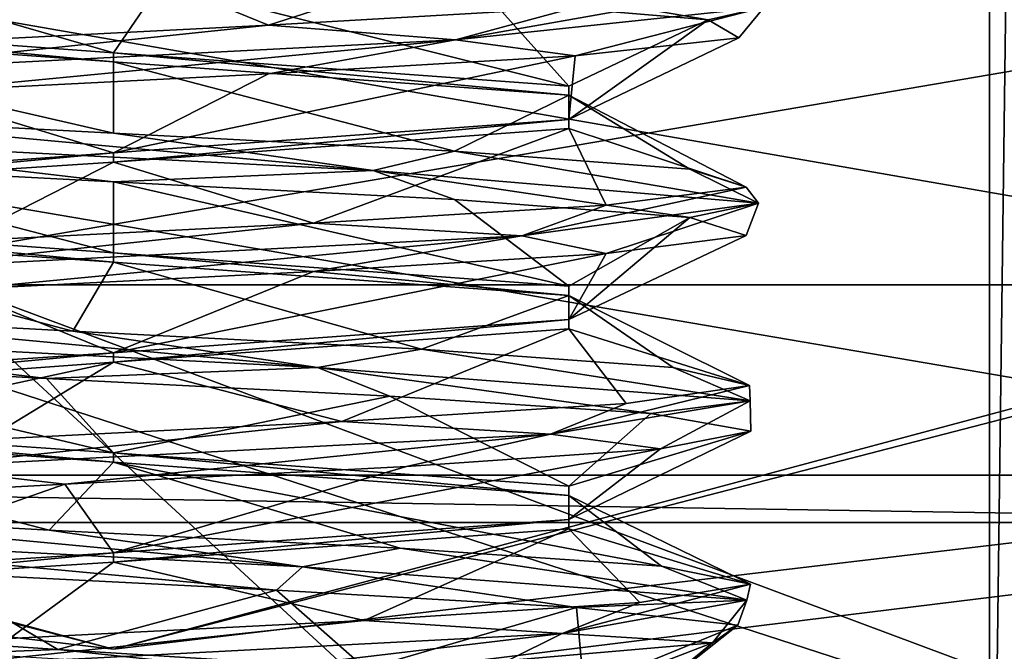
# Model space of a CAD drawing. Header units: millimetres. Extents: x -50 to 50, y -120 to 419.
# Tile 177 of 241: x -0.37 to 3.56, y 281.23 to 283.75. Entities that reach past the tile are written whole.
import ezdxf

# ---------------------------------------------------------------- set-up
doc = ezdxf.new("R2010")
doc.units = ezdxf.units.MM
doc.header["$LTSCALE"] = 81.481481
for name, color, linetype in [('115', 7, 'CONTINUOUS'), ('117', 7, 'CONTINUOUS'), ('139', 7, 'CONTINUOUS'), ('146', 7, 'CONTINUOUS'), ('147', 7, 'CONTINUOUS'), ('149', 7, 'CONTINUOUS'), ('153', 7, 'CONTINUOUS'), ('2004', 7, 'CONTINUOUS'), ('2005', 7, 'CONTINUOUS'), ('2008', 7, 'CONTINUOUS'), ('2010', 7, 'CONTINUOUS'), ('2144', 7, 'CONTINUOUS'), ('2147', 7, 'CONTINUOUS'), ('2154', 7, 'CONTINUOUS'), ('2180', 7, 'CONTINUOUS'), ('2316', 7, 'CONTINUOUS'), ('2317', 7, 'CONTINUOUS'), ('2318', 7, 'CONTINUOUS'), ('2319', 7, 'CONTINUOUS'), ('2320', 7, 'CONTINUOUS'), ('2321', 7, 'CONTINUOUS'), ('2391', 7, 'CONTINUOUS'), ('2392', 7, 'CONTINUOUS'), ('2407', 7, 'CONTINUOUS'), ('2408', 7, 'CONTINUOUS'), ('2409', 7, 'CONTINUOUS')]:
    doc.layers.add(name, color=color, linetype=linetype)

msp = doc.modelspace()

# ---------------------------------------------------------------- linework, layer by layer
at = {"layer": '115', "linetype": 'CONTINUOUS'}
for points in [[(8.3434, 274.3215, 1), (-8.3434, 274.3215, 1), (-21.8434, 284.1297, 1), (8.3434, 274.3215, 1)], [(8.3434, 274.3215, 1), (-21.8434, 284.1297, 1), (-6.4894, 280.0278, 1), (8.3434, 274.3215, 1)]]:
    msp.add_3dface(points, dxfattribs=at)
at = {"layer": '117', "linetype": 'CONTINUOUS'}
for points in [[(6.4894, 280.0278), (-6.4894, 280.0278), (-16.9894, 287.6565), (6.4894, 280.0278)], [(6.4894, 280.0278), (-16.9894, 287.6565), (-5.0833, 284.3551), (6.4894, 280.0278)], [(5.0833, 284.3551), (6.4894, 280.0278), (-5.0833, 284.3551), (5.0833, 284.3551)]]:
    msp.add_3dface(points, dxfattribs=at)
at = {"layer": '139', "linetype": 'CONTINUOUS'}
for points in [[(-6.4275, 280.218, 37.5), (6.4275, 280.218, 37.5), (5.9331, 281.7397, 37.5), (-6.4275, 280.218, 37.5)], [(-5.9331, 281.7397, 37.5), (-6.4275, 280.218, 37.5), (5.9331, 281.7397, 37.5), (-5.9331, 281.7397, 37.5)]]:
    msp.add_3dface(points, dxfattribs=at)
at = {"layer": '146', "linetype": 'CONTINUOUS'}
for points in [[(5.8713, 281.9299, 6.8), (-5.8713, 281.9299, 6.8), (5.8713, 281.9299, 37.3), (5.8713, 281.9299, 6.8)], [(5.8713, 281.9299, 37.3), (-5.8713, 281.9299, 6.8), (-5.8713, 281.9299, 37.3), (5.8713, 281.9299, 37.3)]]:
    msp.add_3dface(points, dxfattribs=at)
at = {"layer": '147', "linetype": 'CONTINUOUS'}
for points in [[(-5.6244, 282.6909, 6), (5.6244, 282.6909, 6), (-5.0216, 284.5454, 6), (-5.6244, 282.6909, 6)], [(-5.0216, 284.5454, 6), (5.6244, 282.6909, 6), (5.0216, 284.5454, 6), (-5.0216, 284.5454, 6)]]:
    msp.add_3dface(points, dxfattribs=at)
at = {"layer": '149', "linetype": 'CONTINUOUS'}
for points in [[(-5.8713, 281.9299, 6.8), (0, 281.2343, 6.2343), (-9.3828, 283.7484, 6.2343), (-5.8713, 281.9299, 6.8)], [(0, 281.2343, 6.2343), (-5.6244, 282.6909, 6), (-9.3828, 283.7484, 6.2343), (0, 281.2343, 6.2343)], [(5.8713, 281.9299, 6.8), (9.3828, 283.7484, 6.2343), (0, 281.2343, 6.2343), (5.8713, 281.9299, 6.8)], [(9.3828, 283.7484, 6.2343), (5.6244, 282.6909, 6), (0, 281.2343, 6.2343), (9.3828, 283.7484, 6.2343)], [(5.6244, 282.6909, 6), (-5.6244, 282.6909, 6), (0, 281.2343, 6.2343), (5.6244, 282.6909, 6)], [(-5.8713, 281.9299, 6.8), (5.8713, 281.9299, 6.8), (0, 281.2343, 6.2343), (-5.8713, 281.9299, 6.8)]]:
    msp.add_3dface(points, dxfattribs=at)
at = {"layer": '153', "linetype": 'CONTINUOUS'}
for points in [[(-5.9331, 281.7397, 37.5), (5.9331, 281.7397, 37.5), (-5.8713, 281.9299, 37.3), (-5.9331, 281.7397, 37.5)], [(5.9331, 281.7397, 37.5), (5.8713, 281.9299, 37.3), (-5.8713, 281.9299, 37.3), (5.9331, 281.7397, 37.5)]]:
    msp.add_3dface(points, dxfattribs=at)
at = {"layer": '2004', "linetype": 'CONTINUOUS'}
for points in [[(-5.8711, 281.9299, 4), (-5.2531, 283.832, 4), (5.8711, 281.9299, 4), (-5.8711, 281.9299, 4)], [(-5.2531, 283.832, 4), (5.2531, 283.832, 4), (5.8711, 281.9299, 4), (-5.2531, 283.832, 4)]]:
    msp.add_3dface(points, dxfattribs=at)
at = {"layer": '2005', "linetype": 'CONTINUOUS'}
for points in [[(-5.8711, 281.9299, 4), (5.8711, 281.9299, 4), (-5.8713, 281.9299, 2.5), (-5.8711, 281.9299, 4)], [(-5.8713, 281.9299, 2.5), (5.8711, 281.9299, 4), (5.8713, 281.9299, 2.5), (-5.8713, 281.9299, 2.5)]]:
    msp.add_3dface(points, dxfattribs=at)
at = {"layer": '2008', "linetype": 'CONTINUOUS'}
for points in [[(5.2533, 283.832, 2.5), (-5.2533, 283.832, 2.5), (-5.8713, 281.9299, 2.5), (5.2533, 283.832, 2.5)], [(5.2533, 283.832, 2.5), (-5.8713, 281.9299, 2.5), (5.8713, 281.9299, 2.5), (5.2533, 283.832, 2.5)]]:
    msp.add_3dface(points, dxfattribs=at)
at = {"layer": '2010', "linetype": 'CONTINUOUS'}
for points in [[(-7.2622, 277.6503, 71), (19.0125, 286.1879, 71), (-19.0125, 286.1879, 71), (-7.2622, 277.6503, 71)], [(7.2622, 277.6503, 71), (19.0125, 286.1879, 71), (-7.2622, 277.6503, 71), (7.2622, 277.6503, 71)]]:
    msp.add_3dface(points, dxfattribs=at)
at = {"layer": '2144', "linetype": 'CONTINUOUS'}
for points in [[(0, 281.9816, 61.9), (1.8186, 281.8483, 62.9499), (0, 282.0184, 61.9), (0, 281.9816, 61.9)], [(0, 282.0184, 61.9), (1.8186, 281.8483, 62.9499), (1.8186, 281.885, 62.9499), (0, 282.0184, 61.9)], [(1.8186, 281.8483, 62.9499), (1.8186, 281.715, 65.0501), (1.8186, 281.885, 62.9499), (1.8186, 281.8483, 62.9499)], [(1.8186, 281.885, 62.9499), (1.8186, 281.715, 65.0501), (1.8186, 281.7517, 65.0501), (1.8186, 281.885, 62.9499)], [(0, 281.5816, 66.1), (0, 281.6184, 66.1), (1.8186, 281.7517, 65.0501), (0, 281.5816, 66.1)], [(1.8186, 281.715, 65.0501), (0, 281.5816, 66.1), (1.8186, 281.7517, 65.0501), (1.8186, 281.715, 65.0501)]]:
    msp.add_3dface(points, dxfattribs=at)
at = {"layer": '2147', "linetype": 'CONTINUOUS'}
for points in [[(-1.198, 281.5411, 65.7248), (0, 281.6184, 66.1), (-1.1349, 281.5089, 65.7669), (-1.198, 281.5411, 65.7248)], [(0, 281.6184, 66.1), (0, 281.5816, 66.1), (-1.1349, 281.5089, 65.7669), (0, 281.6184, 66.1)], [(-0.2225, 281.2319, 61.9118), (-1.374, 281.3092, 62.4119), (-0.5937, 281.2181, 61.9857), (-0.2225, 281.2319, 61.9118)], [(0.5894, 281.1454, 61.9844), (-0.2225, 281.2319, 61.9118), (-0.5937, 281.2181, 61.9857), (0.5894, 281.1454, 61.9844)], [(1.0085, 281.1546, 62.158), (-0.2225, 281.2319, 61.9118), (0.5894, 281.1454, 61.9844), (1.0085, 281.1546, 62.158)]]:
    msp.add_3dface(points, dxfattribs=at)
at = {"layer": '2154', "linetype": 'CONTINUOUS'}
for points in [[(3.5, 278.7868, 59), (-3.5, 278.7868, 59), (-3.5, 285.2476, 59), (3.5, 278.7868, 59)], [(3.5, 285.2476, 59), (3.5, 278.7868, 59), (-3.5, 285.2476, 59), (3.5, 285.2476, 59)]]:
    msp.add_3dface(points, dxfattribs=at)
at = {"layer": '2180', "linetype": 'CONTINUOUS'}
for points in [[(3.5, 278.7868, 59), (3.5, 285.2476, 59), (3.6672, 291.805, 59.0288), (3.5, 278.7868, 59)], [(3.5, 278.7868, 59), (3.6672, 291.805, 59.0288), (3.6385, 278.8667, 59.0196), (3.5, 278.7868, 59)]]:
    msp.add_3dface(points, dxfattribs=at)
at = {"layer": '2316', "linetype": 'CONTINUOUS'}
for points in [[(-1.7223, 282.4922, 62.0522), (0.8156, 282.3594, 61.5312), (-1.5037, 282.5774, 61.9445), (-1.7223, 282.4922, 62.0522)], [(-1.5037, 282.5774, 61.9445), (0.8156, 282.3594, 61.5312), (-0.1624, 282.5051, 61.4584), (-1.5037, 282.5774, 61.9445)], [(0.8156, 282.3594, 61.5312), (-1.7223, 282.4922, 62.0522), (-0.2678, 282.3164, 61.4673), (0.8156, 282.3594, 61.5312)], [(-0.2678, 282.3164, 61.4673), (-1.7223, 282.4922, 62.0522), (-1.56, 282.387, 61.9869), (-0.2678, 282.3164, 61.4673)], [(-0.1624, 282.5051, 61.4584), (0.8156, 282.3594, 61.5312), (1.2299, 282.4328, 61.7699), (-0.1624, 282.5051, 61.4584)], [(0.8156, 282.3594, 61.5312), (2.5436, 282.2266, 63.4615), (1.2299, 282.4328, 61.7699), (0.8156, 282.3594, 61.5312)], [(1.2299, 282.4328, 61.7699), (2.5436, 282.2266, 63.4615), (2.2362, 282.3605, 62.7812), (1.2299, 282.4328, 61.7699)], [(1.1045, 282.2459, 61.7052), (0.8156, 282.3594, 61.5312), (-0.2678, 282.3164, 61.4673), (1.1045, 282.2459, 61.7052)], [(2.5436, 282.2266, 63.4615), (0.8156, 282.3594, 61.5312), (2.1465, 282.1754, 62.6293), (2.5436, 282.2266, 63.4615)], [(2.1465, 282.1754, 62.6293), (0.8156, 282.3594, 61.5312), (1.1045, 282.2459, 61.7052), (2.1465, 282.1754, 62.6293)], [(2.2362, 282.3605, 62.7812), (2.5436, 282.2266, 63.4615), (2.5408, 282.2882, 64.175), (2.2362, 282.3605, 62.7812)], [(2.5436, 282.2266, 63.4615), (1.7461, 282.0938, 65.9265), (2.5408, 282.2882, 64.175), (2.5436, 282.2266, 63.4615)], [(2.5408, 282.2882, 64.175), (1.7461, 282.0938, 65.9265), (2.048, 282.2159, 65.5139), (2.5408, 282.2882, 64.175)], [(2.048, 282.2159, 65.5139), (1.7461, 282.0938, 65.9265), (0.9125, 282.1436, 66.3777), (2.048, 282.2159, 65.5139)], [(1.7461, 282.0938, 65.9265), (2.5436, 282.2266, 63.4615), (2.185, 282.0343, 65.3085), (1.7461, 282.0938, 65.9265)], [(2.5465, 282.1048, 63.9634), (2.5436, 282.2266, 63.4615), (2.1465, 282.1754, 62.6293), (2.5465, 282.1048, 63.9634)], [(2.185, 282.0343, 65.3085), (2.5436, 282.2266, 63.4615), (2.5465, 282.1048, 63.9634), (2.185, 282.0343, 65.3085)], [(1.7461, 282.0938, 65.9265), (-0.7852, 281.9609, 66.4786), (0.9125, 282.1436, 66.3777), (1.7461, 282.0938, 65.9265)], [(0.9125, 282.1436, 66.3777), (-0.7852, 281.9609, 66.4786), (-0.5093, 282.0714, 66.4953), (0.9125, 282.1436, 66.3777)], [(-0.7852, 281.9609, 66.4786), (1.7461, 282.0938, 65.9265), (-0.195, 281.8933, 66.5393), (-0.7852, 281.9609, 66.4786)], [(-0.195, 281.8933, 66.5393), (1.7461, 282.0938, 65.9265), (1.1699, 281.9638, 66.2622), (-0.195, 281.8933, 66.5393)], [(1.1699, 281.9638, 66.2622), (1.7461, 282.0938, 65.9265), (2.185, 282.0343, 65.3085), (1.1699, 281.9638, 66.2622)], [(-1.5016, 281.8227, 66.057), (-0.7852, 281.9609, 66.4786), (-0.195, 281.8933, 66.5393), (-1.5016, 281.8227, 66.057)], [(-1.7696, 281.6953, 62.0951), (0.7547, 281.5625, 61.512), (-1.5798, 281.7822, 62.0024), (-1.7696, 281.6953, 62.0951)], [(-1.5798, 281.7822, 62.0024), (0.7547, 281.5625, 61.512), (-0.2576, 281.7099, 61.4663), (-1.5798, 281.7822, 62.0024)], [(0.7547, 281.5625, 61.512), (-1.7696, 281.6953, 62.0951), (0.6513, 281.4701, 61.5379), (0.7547, 281.5625, 61.512)], [(0.6513, 281.4701, 61.5379), (-1.7696, 281.6953, 62.0951), (-0.7412, 281.5406, 61.5635), (0.6513, 281.4701, 61.5379)], [(-0.2576, 281.7099, 61.4663), (0.7547, 281.5625, 61.512), (1.1453, 281.6376, 61.7253), (-0.2576, 281.7099, 61.4663)], [(0.7547, 281.5625, 61.512), (2.5296, 281.4297, 63.3992), (1.1453, 281.6376, 61.7253), (0.7547, 281.5625, 61.512)], [(1.1453, 281.6376, 61.7253), (2.5296, 281.4297, 63.3992), (2.1889, 281.5653, 62.6981), (1.1453, 281.6376, 61.7253)], [(1.8491, 281.3996, 62.2487), (0.7547, 281.5625, 61.512), (0.6513, 281.4701, 61.5379), (1.8491, 281.3996, 62.2487)], [(2.5296, 281.4297, 63.3992), (0.7547, 281.5625, 61.512), (1.8491, 281.3996, 62.2487), (2.5296, 281.4297, 63.3992)], [(2.1889, 281.5653, 62.6981), (2.5296, 281.4297, 63.3992), (2.5455, 281.493, 64.0795), (2.1889, 281.5653, 62.6981)], [(2.5296, 281.4297, 63.3992), (1.7928, 281.2969, 65.883), (2.5455, 281.493, 64.0795), (2.5296, 281.4297, 63.3992)], [(2.5455, 281.493, 64.0795), (1.7928, 281.2969, 65.883), (2.1034, 281.4207, 65.4359), (2.5455, 281.493, 64.0795)], [(2.1034, 281.4207, 65.4359), (1.7928, 281.2969, 65.883), (1.0012, 281.3484, 66.3418), (2.1034, 281.4207, 65.4359)], [(1.7928, 281.2969, 65.883), (2.5296, 281.4297, 63.3992), (2.3927, 281.2585, 64.8724), (1.7928, 281.2969, 65.883)], [(2.4938, 281.329, 63.4833), (2.5296, 281.4297, 63.3992), (1.8491, 281.3996, 62.2487), (2.4938, 281.329, 63.4833)], [(2.3927, 281.2585, 64.8724), (2.5296, 281.4297, 63.3992), (2.4938, 281.329, 63.4833), (2.3927, 281.2585, 64.8724)], [(1.7928, 281.2969, 65.883), (-0.7242, 281.1641, 66.4971), (1.0012, 281.3484, 66.3418), (1.7928, 281.2969, 65.883)], [(1.0012, 281.3484, 66.3418), (-0.7242, 281.1641, 66.4971), (-0.4152, 281.2761, 66.5127), (1.0012, 281.3484, 66.3418)], [(-0.7242, 281.1641, 66.4971), (1.7928, 281.2969, 65.883), (0.288, 281.1174, 66.5305), (-0.7242, 281.1641, 66.4971)], [(0.288, 281.1174, 66.5305), (1.7928, 281.2969, 65.883), (1.576, 281.188, 66.0006), (0.288, 281.1174, 66.5305)], [(1.576, 281.188, 66.0006), (1.7928, 281.2969, 65.883), (2.3927, 281.2585, 64.8724), (1.576, 281.188, 66.0006)]]:
    msp.add_3dface(points, dxfattribs=at)
at = {"layer": '2317', "linetype": 'CONTINUOUS'}
for points in [[(0, 282.0184, 61.9), (-1.56, 282.387, 61.9869), (-1.6233, 282.1309, 62.6677), (0, 282.0184, 61.9)], [(0, 282.0184, 61.9), (-0.2678, 282.3164, 61.4673), (-1.56, 282.387, 61.9869), (0, 282.0184, 61.9)], [(0, 282.0184, 61.9), (1.1045, 282.2459, 61.7052), (-0.2678, 282.3164, 61.4673), (0, 282.0184, 61.9)], [(0, 282.0184, 61.9), (1.8186, 281.885, 62.9499), (1.1045, 282.2459, 61.7052), (0, 282.0184, 61.9)], [(1.8186, 281.885, 62.9499), (2.1465, 282.1754, 62.6293), (1.1045, 282.2459, 61.7052), (1.8186, 281.885, 62.9499)], [(1.8186, 281.885, 62.9499), (2.5465, 282.1048, 63.9634), (2.1465, 282.1754, 62.6293), (1.8186, 281.885, 62.9499)], [(1.8186, 281.885, 62.9499), (1.8186, 281.7517, 65.0501), (2.5465, 282.1048, 63.9634), (1.8186, 281.885, 62.9499)], [(1.8186, 281.7517, 65.0501), (2.185, 282.0343, 65.3085), (2.5465, 282.1048, 63.9634), (1.8186, 281.7517, 65.0501)], [(1.8186, 281.7517, 65.0501), (0, 281.6184, 66.1), (2.185, 282.0343, 65.3085), (1.8186, 281.7517, 65.0501)], [(0, 281.6184, 66.1), (1.1699, 281.9638, 66.2622), (2.185, 282.0343, 65.3085), (0, 281.6184, 66.1)], [(0, 281.6184, 66.1), (-0.195, 281.8933, 66.5393), (1.1699, 281.9638, 66.2622), (0, 281.6184, 66.1)], [(-1.198, 281.5411, 65.7248), (-1.5016, 281.8227, 66.057), (-0.195, 281.8933, 66.5393), (-1.198, 281.5411, 65.7248)], [(0, 281.6184, 66.1), (-1.198, 281.5411, 65.7248), (-0.195, 281.8933, 66.5393), (0, 281.6184, 66.1)], [(-1.374, 281.3092, 62.4119), (-0.2225, 281.2319, 61.9118), (-0.7412, 281.5406, 61.5635), (-1.374, 281.3092, 62.4119)], [(-0.2225, 281.2319, 61.9118), (0.6513, 281.4701, 61.5379), (-0.7412, 281.5406, 61.5635), (-0.2225, 281.2319, 61.9118)], [(-0.2225, 281.2319, 61.9118), (1.0085, 281.1546, 62.158), (0.6513, 281.4701, 61.5379), (-0.2225, 281.2319, 61.9118)], [(1.0085, 281.1546, 62.158), (1.8491, 281.3996, 62.2487), (0.6513, 281.4701, 61.5379), (1.0085, 281.1546, 62.158)], [(1.0085, 281.1546, 62.158), (1.8791, 281.0773, 63.0625), (1.8491, 281.3996, 62.2487), (1.0085, 281.1546, 62.158)], [(1.8791, 281.0773, 63.0625), (2.4938, 281.329, 63.4833), (1.8491, 281.3996, 62.2487), (1.8791, 281.0773, 63.0625)], [(1.8791, 281.0773, 63.0625), (2.0782, 281, 64.302), (2.4938, 281.329, 63.4833), (1.8791, 281.0773, 63.0625)], [(2.0782, 281, 64.302), (2.3927, 281.2585, 64.8724), (2.4938, 281.329, 63.4833), (2.0782, 281, 64.302)], [(1.576, 281.188, 66.0006), (2.3927, 281.2585, 64.8724), (1.6052, 280.9548, 65.423), (1.576, 281.188, 66.0006)], [(2.3927, 281.2585, 64.8724), (2.0782, 281, 64.302), (1.6052, 280.9548, 65.423), (2.3927, 281.2585, 64.8724)]]:
    msp.add_3dface(points, dxfattribs=at)
at = {"layer": '2318', "linetype": 'CONTINUOUS'}
for points in [[(-1.5037, 282.5774, 61.9445), (-0.1624, 282.5051, 61.4584), (-1.6233, 282.8941, 62.6677), (-1.5037, 282.5774, 61.9445)], [(-1.6233, 282.8941, 62.6677), (-0.1624, 282.5051, 61.4584), (0, 282.7816, 61.9), (-1.6233, 282.8941, 62.6677)], [(-0.1624, 282.5051, 61.4584), (1.2299, 282.4328, 61.7699), (0, 282.7816, 61.9), (-0.1624, 282.5051, 61.4584)], [(0, 282.7816, 61.9), (1.2299, 282.4328, 61.7699), (1.8186, 282.6483, 62.9499), (0, 282.7816, 61.9)], [(1.2299, 282.4328, 61.7699), (2.2362, 282.3605, 62.7812), (1.8186, 282.6483, 62.9499), (1.2299, 282.4328, 61.7699)], [(2.2362, 282.3605, 62.7812), (2.5408, 282.2882, 64.175), (1.8186, 282.6483, 62.9499), (2.2362, 282.3605, 62.7812)], [(1.8186, 282.6483, 62.9499), (2.5408, 282.2882, 64.175), (1.8186, 282.515, 65.0501), (1.8186, 282.6483, 62.9499)], [(1.8186, 282.515, 65.0501), (0.9125, 282.1436, 66.3777), (0, 282.3816, 66.1), (1.8186, 282.515, 65.0501)], [(2.048, 282.2159, 65.5139), (0.9125, 282.1436, 66.3777), (1.8186, 282.515, 65.0501), (2.048, 282.2159, 65.5139)], [(2.5408, 282.2882, 64.175), (2.048, 282.2159, 65.5139), (1.8186, 282.515, 65.0501), (2.5408, 282.2882, 64.175)], [(0, 282.3816, 66.1), (-1.7713, 281.9991, 65.8299), (-1.8186, 282.2483, 65.0501), (0, 282.3816, 66.1)], [(-0.5093, 282.0714, 66.4953), (-1.7713, 281.9991, 65.8299), (0, 282.3816, 66.1), (-0.5093, 282.0714, 66.4953)], [(0.9125, 282.1436, 66.3777), (-0.5093, 282.0714, 66.4953), (0, 282.3816, 66.1), (0.9125, 282.1436, 66.3777)], [(-0.2576, 281.7099, 61.4663), (0, 281.9816, 61.9), (-1.8186, 282.115, 62.9499), (-0.2576, 281.7099, 61.4663)], [(-1.5798, 281.7822, 62.0024), (-0.2576, 281.7099, 61.4663), (-1.8186, 282.115, 62.9499), (-1.5798, 281.7822, 62.0024)], [(0, 281.9816, 61.9), (-0.2576, 281.7099, 61.4663), (1.1453, 281.6376, 61.7253), (0, 281.9816, 61.9)], [(1.8186, 281.8483, 62.9499), (0, 281.9816, 61.9), (2.1889, 281.5653, 62.6981), (1.8186, 281.8483, 62.9499)], [(0, 281.9816, 61.9), (1.1453, 281.6376, 61.7253), (2.1889, 281.5653, 62.6981), (0, 281.9816, 61.9)], [(1.8186, 281.715, 65.0501), (1.8186, 281.8483, 62.9499), (2.5455, 281.493, 64.0795), (1.8186, 281.715, 65.0501)], [(1.8186, 281.8483, 62.9499), (2.1889, 281.5653, 62.6981), (2.5455, 281.493, 64.0795), (1.8186, 281.8483, 62.9499)], [(0, 281.5816, 66.1), (1.8186, 281.715, 65.0501), (1.0012, 281.3484, 66.3418), (0, 281.5816, 66.1)], [(1.8186, 281.715, 65.0501), (2.1034, 281.4207, 65.4359), (1.0012, 281.3484, 66.3418), (1.8186, 281.715, 65.0501)], [(1.8186, 281.715, 65.0501), (2.5455, 281.493, 64.0795), (2.1034, 281.4207, 65.4359), (1.8186, 281.715, 65.0501)], [(-1.1349, 281.5089, 65.7669), (0, 281.5816, 66.1), (-0.4152, 281.2761, 66.5127), (-1.1349, 281.5089, 65.7669)], [(0, 281.5816, 66.1), (1.0012, 281.3484, 66.3418), (-0.4152, 281.2761, 66.5127), (0, 281.5816, 66.1)]]:
    msp.add_3dface(points, dxfattribs=at)
at = {"layer": '2319', "linetype": 'CONTINUOUS'}
for points in [[(2.5999, 283.8011, 63.9768), (1.3267, 283.9318, 61.764), (2.3761, 283.7499, 63.0834), (2.5999, 283.8011, 63.9768)], [(2.3761, 283.7499, 63.0834), (1.3267, 283.9318, 61.764), (1.5171, 283.8218, 61.9544), (2.3761, 283.7499, 63.0834)], [(2.5999, 283.8011, 63.9768), (1.3664, 283.6705, 66.212), (2.4979, 283.872, 64.4969), (2.5999, 283.8011, 63.9768)], [(2.4979, 283.872, 64.4969), (1.3664, 283.6705, 66.212), (1.8445, 283.8001, 65.7561), (2.4979, 283.872, 64.4969)], [(1.8445, 283.8001, 65.7561), (1.3664, 283.6705, 66.212), (0.6188, 283.7282, 66.4705), (1.8445, 283.8001, 65.7561)], [(1.3664, 283.6705, 66.212), (2.5999, 283.8011, 63.9768), (1.8445, 283.6061, 65.7561), (1.3664, 283.6705, 66.212)], [(1.8445, 283.6061, 65.7561), (2.5999, 283.8011, 63.9768), (2.4979, 283.678, 64.4969), (1.8445, 283.6061, 65.7561)], [(2.4979, 283.678, 64.4969), (2.5999, 283.8011, 63.9768), (2.3761, 283.7499, 63.0834), (2.4979, 283.678, 64.4969)], [(1.3664, 283.6705, 66.212), (-1.1845, 283.5398, 66.3145), (0.6188, 283.7282, 66.4705), (1.3664, 283.6705, 66.212)], [(0.6188, 283.7282, 66.4705), (-1.1845, 283.5398, 66.3145), (-0.7989, 283.6564, 66.4182), (0.6188, 283.7282, 66.4705)], [(-1.1845, 283.5398, 66.3145), (1.3664, 283.6705, 66.212), (-0.7989, 283.4624, 66.4182), (-1.1845, 283.5398, 66.3145)], [(-0.7989, 283.4624, 66.4182), (1.3664, 283.6705, 66.212), (0.6188, 283.5343, 66.4705), (-0.7989, 283.4624, 66.4182)], [(0.6188, 283.5343, 66.4705), (1.3664, 283.6705, 66.212), (1.8445, 283.6061, 65.7561), (0.6188, 283.5343, 66.4705)], [(-1.5018, 283.2784, 61.8776), (1.0377, 283.1477, 61.6161), (-1.3625, 283.3689, 61.8483), (-1.5018, 283.2784, 61.8776)], [(-1.3625, 283.3689, 61.8483), (1.0377, 283.1477, 61.6161), (0, 283.297, 61.4532), (-1.3625, 283.3689, 61.8483)], [(1.0377, 283.1477, 61.6161), (-1.5018, 283.2784, 61.8776), (0, 283.103, 61.4532), (1.0377, 283.1477, 61.6161)], [(0, 283.103, 61.4532), (-1.5018, 283.2784, 61.8776), (-1.3625, 283.1749, 61.8483), (0, 283.103, 61.4532)], [(0, 283.297, 61.4532), (1.0377, 283.1477, 61.6161), (1.3625, 283.2251, 61.8483), (0, 283.297, 61.4532)], [(1.0377, 283.1477, 61.6161), (2.5767, 283.017, 63.653), (1.3625, 283.2251, 61.8483), (1.0377, 283.1477, 61.6161)], [(1.3625, 283.2251, 61.8483), (2.5767, 283.017, 63.653), (2.3023, 283.1532, 62.9111), (1.3625, 283.2251, 61.8483)], [(2.3023, 283.1532, 62.9111), (2.5767, 283.017, 63.653), (2.5276, 283.0814, 64.3118), (2.3023, 283.1532, 62.9111)], [(1.3625, 283.0311, 61.8483), (1.0377, 283.1477, 61.6161), (0, 283.103, 61.4532), (1.3625, 283.0311, 61.8483)], [(2.5767, 283.017, 63.653), (1.0377, 283.1477, 61.6161), (2.3023, 282.9593, 62.9111), (2.5767, 283.017, 63.653)], [(2.3023, 282.9593, 62.9111), (1.0377, 283.1477, 61.6161), (1.3625, 283.0311, 61.8483), (2.3023, 282.9593, 62.9111)], [(2.5767, 283.017, 63.653), (1.6314, 282.8864, 66.0245), (2.5276, 283.0814, 64.3118), (2.5767, 283.017, 63.653)], [(2.5276, 283.0814, 64.3118), (1.6314, 282.8864, 66.0245), (1.9687, 283.0095, 65.6157), (2.5276, 283.0814, 64.3118)], [(1.9687, 283.0095, 65.6157), (1.6314, 282.8864, 66.0245), (0.7989, 282.9376, 66.4182), (1.9687, 283.0095, 65.6157)], [(1.6314, 282.8864, 66.0245), (2.5767, 283.017, 63.653), (1.9687, 282.8155, 65.6157), (1.6314, 282.8864, 66.0245)], [(1.9687, 282.8155, 65.6157), (2.5767, 283.017, 63.653), (2.5276, 282.8874, 64.3118), (1.9687, 282.8155, 65.6157)], [(2.5276, 282.8874, 64.3118), (2.5767, 283.017, 63.653), (2.3023, 282.9593, 62.9111), (2.5276, 282.8874, 64.3118)], [(1.6314, 282.8864, 66.0245), (-0.8868, 282.7557, 66.4441), (0.7989, 282.9376, 66.4182), (1.6314, 282.8864, 66.0245)], [(0.7989, 282.9376, 66.4182), (-0.8868, 282.7557, 66.4441), (-0.6188, 282.8657, 66.4705), (0.7989, 282.9376, 66.4182)], [(-0.8868, 282.7557, 66.4441), (1.6314, 282.8864, 66.0245), (-0.6188, 282.6718, 66.4705), (-0.8868, 282.7557, 66.4441)], [(-0.6188, 282.6718, 66.4705), (1.6314, 282.8864, 66.0245), (0.7989, 282.7436, 66.4182), (-0.6188, 282.6718, 66.4705)], [(0.7989, 282.7436, 66.4182), (1.6314, 282.8864, 66.0245), (1.9687, 282.8155, 65.6157), (0.7989, 282.7436, 66.4182)]]:
    msp.add_3dface(points, dxfattribs=at)
at = {"layer": '2320', "linetype": 'CONTINUOUS'}
for points in [[(0, 283.6184, 61.9), (-1.2005, 283.9655, 61.7539), (-1.8186, 283.7517, 62.9499), (0, 283.6184, 61.9)], [(0.1874, 283.8936, 61.4601), (-1.2005, 283.9655, 61.7539), (0, 283.6184, 61.9), (0.1874, 283.8936, 61.4601)], [(1.8186, 283.485, 62.9499), (0.1874, 283.8936, 61.4601), (0, 283.6184, 61.9), (1.8186, 283.485, 62.9499)], [(1.5171, 283.8218, 61.9544), (0.1874, 283.8936, 61.4601), (1.8186, 283.485, 62.9499), (1.5171, 283.8218, 61.9544)], [(2.3761, 283.7499, 63.0834), (1.5171, 283.8218, 61.9544), (1.8186, 283.485, 62.9499), (2.3761, 283.7499, 63.0834)], [(2.4979, 283.678, 64.4969), (2.3761, 283.7499, 63.0834), (1.8186, 283.3517, 65.0501), (2.4979, 283.678, 64.4969)], [(1.8186, 283.3517, 65.0501), (2.3761, 283.7499, 63.0834), (1.8186, 283.485, 62.9499), (1.8186, 283.3517, 65.0501)], [(1.8445, 283.6061, 65.7561), (2.4979, 283.678, 64.4969), (1.8186, 283.3517, 65.0501), (1.8445, 283.6061, 65.7561)], [(0.6188, 283.5343, 66.4705), (1.8445, 283.6061, 65.7561), (0, 283.2184, 66.1), (0.6188, 283.5343, 66.4705)], [(0, 283.2184, 66.1), (1.8445, 283.6061, 65.7561), (1.8186, 283.3517, 65.0501), (0, 283.2184, 66.1)], [(-0.7989, 283.4624, 66.4182), (0.6188, 283.5343, 66.4705), (0, 283.2184, 66.1), (-0.7989, 283.4624, 66.4182)], [(-1.8186, 283.085, 65.0501), (-0.7989, 283.4624, 66.4182), (0, 283.2184, 66.1), (-1.8186, 283.085, 65.0501)], [(0, 282.8184, 61.9), (-1.3625, 283.1749, 61.8483), (-1.8186, 282.9517, 62.9499), (0, 282.8184, 61.9)], [(0, 283.103, 61.4532), (-1.3625, 283.1749, 61.8483), (0, 282.8184, 61.9), (0, 283.103, 61.4532)], [(1.3625, 283.0311, 61.8483), (0, 283.103, 61.4532), (1.8186, 282.685, 62.9499), (1.3625, 283.0311, 61.8483)], [(1.8186, 282.685, 62.9499), (0, 283.103, 61.4532), (0, 282.8184, 61.9), (1.8186, 282.685, 62.9499)], [(2.3023, 282.9593, 62.9111), (1.3625, 283.0311, 61.8483), (1.8186, 282.685, 62.9499), (2.3023, 282.9593, 62.9111)], [(2.5276, 282.8874, 64.3118), (2.3023, 282.9593, 62.9111), (1.8186, 282.5517, 65.0501), (2.5276, 282.8874, 64.3118)], [(1.8186, 282.5517, 65.0501), (2.3023, 282.9593, 62.9111), (1.8186, 282.685, 62.9499), (1.8186, 282.5517, 65.0501)], [(1.9687, 282.8155, 65.6157), (2.5276, 282.8874, 64.3118), (1.8186, 282.5517, 65.0501), (1.9687, 282.8155, 65.6157)], [(0.7989, 282.7436, 66.4182), (1.9687, 282.8155, 65.6157), (0, 282.4184, 66.1), (0.7989, 282.7436, 66.4182)], [(0, 282.4184, 66.1), (1.9687, 282.8155, 65.6157), (1.8186, 282.5517, 65.0501), (0, 282.4184, 66.1)], [(-0.6188, 282.6718, 66.4705), (0.7989, 282.7436, 66.4182), (0, 282.4184, 66.1), (-0.6188, 282.6718, 66.4705)], [(-0.6188, 282.6718, 66.4705), (0, 282.4184, 66.1), (-1.3322, 282.3309, 65.6233), (-0.6188, 282.6718, 66.4705)]]:
    msp.add_3dface(points, dxfattribs=at)
at = {"layer": '2321', "linetype": 'CONTINUOUS'}
for points in [[(1.8186, 284.115, 65.0501), (0.6188, 283.7282, 66.4705), (0, 283.9816, 66.1), (1.8186, 284.115, 65.0501)], [(1.8445, 283.8001, 65.7561), (0.6188, 283.7282, 66.4705), (1.8186, 284.115, 65.0501), (1.8445, 283.8001, 65.7561)], [(-0.7989, 283.6564, 66.4182), (-1.9687, 283.5845, 65.6157), (0, 283.9816, 66.1), (-0.7989, 283.6564, 66.4182)], [(0, 283.9816, 66.1), (-1.9687, 283.5845, 65.6157), (-1.8186, 283.8483, 65.0501), (0, 283.9816, 66.1)], [(0.6188, 283.7282, 66.4705), (-0.7989, 283.6564, 66.4182), (0, 283.9816, 66.1), (0.6188, 283.7282, 66.4705)], [(-1.3625, 283.3689, 61.8483), (0, 283.297, 61.4532), (-1.8186, 283.715, 62.9499), (-1.3625, 283.3689, 61.8483)], [(0, 283.297, 61.4532), (0, 283.5816, 61.9), (-1.8186, 283.715, 62.9499), (0, 283.297, 61.4532)], [(0, 283.297, 61.4532), (1.3625, 283.2251, 61.8483), (0, 283.5816, 61.9), (0, 283.297, 61.4532)], [(0, 283.5816, 61.9), (1.3625, 283.2251, 61.8483), (1.8186, 283.4483, 62.9499), (0, 283.5816, 61.9)], [(1.3625, 283.2251, 61.8483), (2.3023, 283.1532, 62.9111), (1.8186, 283.4483, 62.9499), (1.3625, 283.2251, 61.8483)], [(2.3023, 283.1532, 62.9111), (2.5276, 283.0814, 64.3118), (1.8186, 283.4483, 62.9499), (2.3023, 283.1532, 62.9111)], [(1.8186, 283.4483, 62.9499), (2.5276, 283.0814, 64.3118), (1.8186, 283.315, 65.0501), (1.8186, 283.4483, 62.9499)], [(1.8186, 283.315, 65.0501), (0.7989, 282.9376, 66.4182), (0, 283.1816, 66.1), (1.8186, 283.315, 65.0501)], [(1.9687, 283.0095, 65.6157), (0.7989, 282.9376, 66.4182), (1.8186, 283.315, 65.0501), (1.9687, 283.0095, 65.6157)], [(2.5276, 283.0814, 64.3118), (1.9687, 283.0095, 65.6157), (1.8186, 283.315, 65.0501), (2.5276, 283.0814, 64.3118)], [(0, 283.1816, 66.1), (-0.6188, 282.8657, 66.4705), (-1.3322, 283.0941, 65.6233), (0, 283.1816, 66.1)], [(0.7989, 282.9376, 66.4182), (-0.6188, 282.8657, 66.4705), (0, 283.1816, 66.1), (0.7989, 282.9376, 66.4182)]]:
    msp.add_3dface(points, dxfattribs=at)
at = {"layer": '2391', "linetype": 'CONTINUOUS'}
for points in [[(0, 282.7816, 61.9), (1.8186, 282.6483, 62.9499), (0, 282.8184, 61.9), (0, 282.7816, 61.9)], [(1.8186, 282.6483, 62.9499), (1.8186, 282.685, 62.9499), (0, 282.8184, 61.9), (1.8186, 282.6483, 62.9499)], [(1.8186, 282.6483, 62.9499), (1.8186, 282.515, 65.0501), (1.8186, 282.685, 62.9499), (1.8186, 282.6483, 62.9499)], [(1.8186, 282.515, 65.0501), (1.8186, 282.5517, 65.0501), (1.8186, 282.685, 62.9499), (1.8186, 282.515, 65.0501)], [(1.8186, 282.515, 65.0501), (0, 282.3816, 66.1), (1.8186, 282.5517, 65.0501), (1.8186, 282.515, 65.0501)], [(0, 282.3816, 66.1), (0, 282.4184, 66.1), (1.8186, 282.5517, 65.0501), (0, 282.3816, 66.1)]]:
    msp.add_3dface(points, dxfattribs=at)
at = {"layer": '2392', "linetype": 'CONTINUOUS'}
for points in [[(1.8186, 283.485, 62.9499), (0, 283.6184, 61.9), (1.8186, 283.4483, 62.9499), (1.8186, 283.485, 62.9499)], [(0, 283.6184, 61.9), (0, 283.5816, 61.9), (1.8186, 283.4483, 62.9499), (0, 283.6184, 61.9)], [(1.8186, 283.3517, 65.0501), (1.8186, 283.485, 62.9499), (1.8186, 283.315, 65.0501), (1.8186, 283.3517, 65.0501)], [(1.8186, 283.485, 62.9499), (1.8186, 283.4483, 62.9499), (1.8186, 283.315, 65.0501), (1.8186, 283.485, 62.9499)], [(0, 283.2184, 66.1), (1.8186, 283.3517, 65.0501), (0, 283.1816, 66.1), (0, 283.2184, 66.1)], [(1.8186, 283.3517, 65.0501), (1.8186, 283.315, 65.0501), (0, 283.1816, 66.1), (1.8186, 283.3517, 65.0501)]]:
    msp.add_3dface(points, dxfattribs=at)
at = {"layer": '2407', "linetype": 'CONTINUOUS'}
for points in [[(0, 282.3816, 66.1), (-1.8186, 282.2483, 65.0501), (0, 282.4184, 66.1), (0, 282.3816, 66.1)], [(0, 282.4184, 66.1), (-1.8186, 282.2483, 65.0501), (-1.3322, 282.3309, 65.6233), (0, 282.4184, 66.1)], [(0, 281.9816, 61.9), (-1.6233, 282.1309, 62.6677), (-1.8186, 282.115, 62.9499), (0, 281.9816, 61.9)], [(0, 281.9816, 61.9), (0, 282.0184, 61.9), (-1.6233, 282.1309, 62.6677), (0, 281.9816, 61.9)]]:
    msp.add_3dface(points, dxfattribs=at)
at = {"layer": '2408', "linetype": 'CONTINUOUS'}
for points in [[(-1.8186, 283.085, 65.0501), (0, 283.2184, 66.1), (-1.3322, 283.0941, 65.6233), (-1.8186, 283.085, 65.0501)], [(0, 283.2184, 66.1), (0, 283.1816, 66.1), (-1.3322, 283.0941, 65.6233), (0, 283.2184, 66.1)], [(-1.6233, 282.8941, 62.6677), (0, 282.7816, 61.9), (-1.8186, 282.9517, 62.9499), (-1.6233, 282.8941, 62.6677)], [(0, 282.7816, 61.9), (0, 282.8184, 61.9), (-1.8186, 282.9517, 62.9499), (0, 282.7816, 61.9)]]:
    msp.add_3dface(points, dxfattribs=at)
at = {"layer": '2409', "linetype": 'CONTINUOUS'}
for points in [[(0, 283.6184, 61.9), (-1.8186, 283.7517, 62.9499), (0, 283.5816, 61.9), (0, 283.6184, 61.9)], [(0, 283.5816, 61.9), (-1.8186, 283.7517, 62.9499), (-1.8186, 283.715, 62.9499), (0, 283.5816, 61.9)]]:
    msp.add_3dface(points, dxfattribs=at)

doc.saveas('drawing.dxf')
